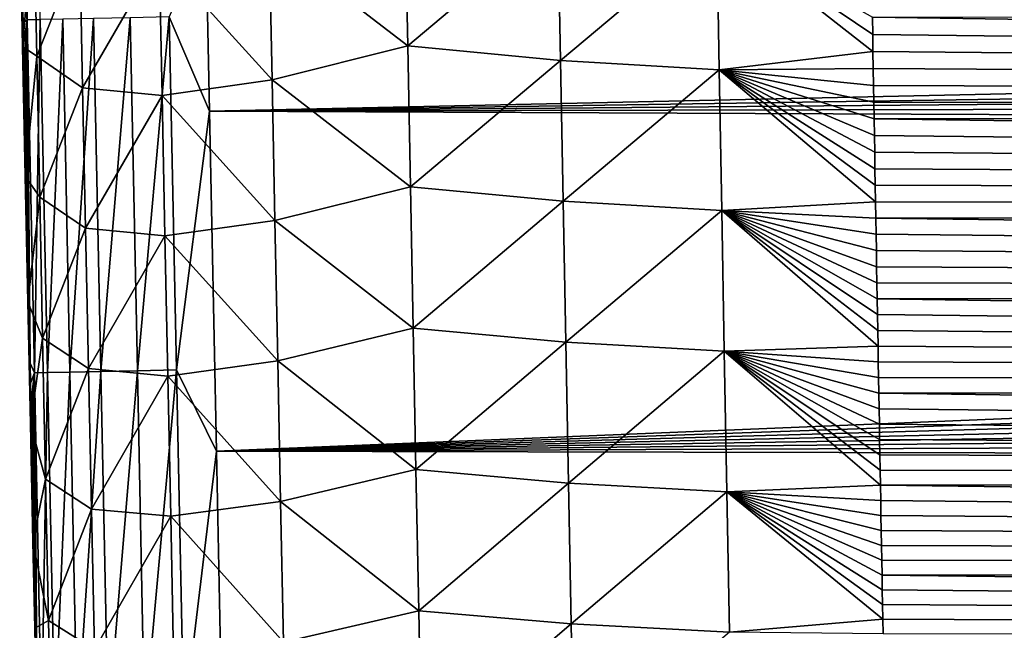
# Model space of a CAD drawing. Header units: metres. Extents: x -26 to 26, y -119 to 32.
# Tile 55 of 208: x -15.1 to -11.32, y -90.15 to -87.81. Entities that reach past the tile are written whole.
import ezdxf

# ---------------------------------------------------------------- set-up
doc = ezdxf.new("R2010")
doc.units = ezdxf.units.M
doc.layers.add('solid_13_411_041_XXX', color=7, linetype='CONTINUOUS')

msp = doc.modelspace()

# ---------------------------------------------------------------- linework, layer by layer
at = {"layer": 'solid_13_411_041_XXX'}
for points in [[(-15.048101, -86.451408, 144.735077), (-15.098473, -86.452446, 144.585052), (-15.071035, -87.808212, 144.584961)], [(-15.071035, -87.808212, 144.584961), (-15.098473, -86.452446, 144.585052), (-15.088362, -87.734558, 144.437424)], [(-15.020696, -87.807167, 144.735031), (-15.048101, -86.451408, 144.735077), (-15.071035, -87.808212, 144.584961)], [(-14.141521, -87.498573, 139.894058), (-13.62033, -87.365265, 139.468643), (-13.609865, -87.907753, 139.473099)], [(-13.609865, -87.907753, 139.473099), (-13.62033, -87.365265, 139.468643), (-13.032787, -87.423073, 139.164474)], [(-15.099706, -87.396523, 142.209167), (-15.088964, -87.910622, 142.211319), (-15.093642, -87.474945, 144.437439)], [(-15.045752, -87.405373, 141.613388), (-15.088964, -87.910622, 142.211319), (-15.099706, -87.396523, 142.209167)], [(-15.045752, -87.405373, 141.613388), (-15.034393, -87.947296, 141.616104), (-15.088964, -87.910622, 142.211319)], [(-14.869161, -87.529724, 141.004913), (-15.034393, -87.947296, 141.616104), (-15.045752, -87.405373, 141.613388)], [(-13.609865, -87.907753, 139.473099), (-13.032787, -87.423073, 139.164474), (-13.022776, -87.964142, 139.169174)], [(-13.022776, -87.964142, 139.169174), (-13.032787, -87.423073, 139.164474), (-12.423216, -87.46051, 138.990387)], [(-15.088964, -87.910622, 142.211319), (-15.091873, -87.561974, 144.437439), (-15.093642, -87.474945, 144.437439)], [(-14.371127, -88.159286, 145.144501), (-14.385142, -87.471214, 145.14444), (-14.525368, -87.79705, 145.129089)], [(14.383947, -87.531448, 145.14444), (-14.385142, -87.471214, 145.14444), (-14.371127, -88.159286, 145.144501)], [(-13.022776, -87.964142, 139.169174), (-12.423216, -87.46051, 138.990387), (-12.413668, -88.000542, 138.995224)], [(-12.423216, -87.46051, 138.990387), (-11.825443, -87.798599, 138.939163), (-11.824331, -87.864357, 138.939758)], [(-12.423216, -87.46051, 138.990387), (-11.824331, -87.864357, 138.939758), (-11.823222, -87.929832, 138.940338)], [(-12.413668, -88.000542, 138.995224), (-12.423216, -87.46051, 138.990387), (-11.823222, -87.929832, 138.940338)], [(-14.564279, -87.559921, 140.418503), (-14.141521, -87.498573, 139.894058), (-14.130719, -88.038513, 139.898148)], [(-14.130719, -88.038513, 139.898148), (-14.141521, -87.498573, 139.894058), (-13.609865, -87.907753, 139.473099)], [(-15.088964, -87.910622, 142.211319), (-15.090113, -87.648514, 144.437424), (-15.091873, -87.561974, 144.437439)], [(-14.857911, -88.069153, 141.008118), (-15.034393, -87.947296, 141.616104), (-14.869161, -87.529724, 141.004913)], [(-14.857911, -88.069153, 141.008118), (-14.869161, -87.529724, 141.004913), (-14.564279, -87.559921, 140.418503)], [(-14.857911, -88.069153, 141.008118), (-14.564279, -87.559921, 140.418503), (-14.553216, -88.098717, 140.422165)], [(-14.553216, -88.098717, 140.422165), (-14.564279, -87.559921, 140.418503), (-14.130719, -88.038513, 139.898148)], [(14.383947, -87.531448, 145.14444), (-14.371127, -88.159286, 145.144501), (14.380079, -87.721542, 145.144455)], [(-15.088964, -87.910622, 142.211319), (-15.088362, -87.734558, 144.437424), (-15.090113, -87.648514, 144.437424)], [(-15.088964, -87.910622, 142.211319), (-15.08662, -87.820099, 144.437408), (-15.088362, -87.734558, 144.437424)], [(-15.071035, -87.808212, 144.584961), (-15.088362, -87.734558, 144.437424), (-15.08662, -87.820099, 144.437408)], [(14.380079, -87.721542, 145.144455), (-14.371127, -88.159286, 145.144501), (14.376243, -87.909935, 145.14447)], [(11.825989, -87.768021, 138.938889), (11.819548, -88.147865, 138.942307), (-11.825443, -87.798599, 138.939163)], [(-15.088964, -87.910622, 142.211319), (-15.084887, -87.905151, 144.437408), (-15.08662, -87.820099, 144.437408)], [(-15.071035, -87.808212, 144.584961), (-15.08662, -87.820099, 144.437408), (-15.084887, -87.905151, 144.437408)], [(-15.071035, -87.808212, 144.584961), (-15.084887, -87.905151, 144.437408), (-15.083162, -87.989731, 144.437408)], [(-15.071035, -87.808212, 144.584961), (-15.083162, -87.989731, 144.437408), (-15.081447, -88.07383, 144.437393)], [(-15.071035, -87.808212, 144.584961), (-15.081447, -88.07383, 144.437393), (-15.07974, -88.157463, 144.437393)], [(-15.071035, -87.808212, 144.584961), (-15.07974, -88.157463, 144.437393), (-15.078041, -88.240631, 144.437378)], [(-15.071035, -87.808212, 144.584961), (-15.078041, -88.240631, 144.437378), (-15.07635, -88.323357, 144.437378)], [(-15.071035, -87.808212, 144.584961), (-15.07635, -88.323357, 144.437378), (-15.074667, -88.405632, 144.437363)], [(-15.071035, -87.808212, 144.584961), (-15.074667, -88.405632, 144.437363), (-15.072993, -88.487473, 144.437363)], [(-15.071035, -87.808212, 144.584961), (-15.072993, -88.487473, 144.437363), (-15.071326, -88.568886, 144.437363)], [(-15.071035, -87.808212, 144.584961), (-15.071326, -88.568886, 144.437363), (-15.069667, -88.649879, 144.437347)], [(-15.020696, -87.807167, 144.735031), (-15.071035, -87.808212, 144.584961), (-15.043328, -89.163971, 144.584885)], [(-15.071035, -87.808212, 144.584961), (-15.069667, -88.649879, 144.437347), (-15.068016, -88.730453, 144.437347)], [(-15.071035, -87.808212, 144.584961), (-15.068016, -88.730453, 144.437347), (-15.066372, -88.810585, 144.437332)], [(-15.071035, -87.808212, 144.584961), (-15.066372, -88.810585, 144.437332), (-15.064737, -88.890244, 144.437332)], [(-15.071035, -87.808212, 144.584961), (-15.064737, -88.890244, 144.437332), (-15.063112, -88.969437, 144.437332)], [(-15.071035, -87.808212, 144.584961), (-15.063112, -88.969437, 144.437332), (-15.061494, -89.04818, 144.437317)], [(-15.071035, -87.808212, 144.584961), (-15.061494, -89.04818, 144.437317), (-15.059885, -89.126472, 144.437317)], [(-15.043328, -89.163971, 144.584885), (-15.071035, -87.808212, 144.584961), (-15.059885, -89.126472, 144.437317)], [(-14.993016, -89.162926, 144.735001), (-15.020696, -87.807167, 144.735031), (-15.043328, -89.163971, 144.584885)], [(-14.934278, -87.805397, 144.875305), (-15.020696, -87.807167, 144.735031), (-14.993016, -89.162926, 144.735001)], [(-14.90661, -89.161133, 144.87532), (-14.934278, -87.805397, 144.875305), (-14.993016, -89.162926, 144.735001)], [(-14.816007, -87.802979, 144.993225), (-14.934278, -87.805397, 144.875305), (-14.90661, -89.161133, 144.87532)], [(-14.788331, -89.158691, 144.993286), (-14.816007, -87.802979, 144.993225), (-14.90661, -89.161133, 144.87532)], [(-14.675513, -87.80011, 145.079208), (-14.816007, -87.802979, 144.993225), (-14.788331, -89.158691, 144.993286)], [(-14.647818, -89.155792, 145.0793), (-14.675513, -87.80011, 145.079208), (-14.788331, -89.158691, 144.993286)], [(-14.525368, -87.79705, 145.129089), (-14.675513, -87.80011, 145.079208), (-14.647818, -89.155792, 145.0793)], [(-14.497646, -89.15271, 145.129196), (-14.525368, -87.79705, 145.129089), (-14.647818, -89.155792, 145.0793)], [(-14.371127, -88.159286, 145.144501), (-14.525368, -87.79705, 145.129089), (-14.497646, -89.15271, 145.129196)], [(11.819548, -88.147865, 138.942307), (-11.824331, -87.864357, 138.939758), (-11.825443, -87.798599, 138.939163)], [(11.819548, -88.147865, 138.942307), (-11.823222, -87.929832, 138.940338), (-11.824331, -87.864357, 138.939758)], [(-15.088964, -87.910622, 142.211319), (-15.083162, -87.989731, 144.437408), (-15.084887, -87.905151, 144.437408)], [(-15.088964, -87.910622, 142.211319), (-15.078534, -88.408569, 142.213486), (-15.083162, -87.989731, 144.437408)], [(-15.034393, -87.947296, 141.616104), (-15.078534, -88.408569, 142.213486), (-15.088964, -87.910622, 142.211319)], [(14.376243, -87.909935, 145.14447), (-14.371127, -88.159286, 145.144501), (14.372436, -88.096611, 145.144485)], [(-14.130719, -88.038513, 139.898148), (-13.609865, -87.907753, 139.473099), (-13.599345, -88.450249, 139.477585)], [(-13.599345, -88.450249, 139.477585), (-13.609865, -87.907753, 139.473099), (-13.022776, -87.964142, 139.169174)], [(-12.413668, -88.000542, 138.995224), (-11.823222, -87.929832, 138.940338), (-11.822117, -87.995018, 138.940933)], [(11.819548, -88.147865, 138.942307), (-11.822117, -87.995018, 138.940933), (-11.823222, -87.929832, 138.940338)], [(-15.034393, -87.947296, 141.616104), (-15.023005, -88.48922, 141.618896), (-15.078534, -88.408569, 142.213486)], [(-14.857911, -88.069153, 141.008118), (-15.023005, -88.48922, 141.618896), (-15.034393, -87.947296, 141.616104)], [(-13.599345, -88.450249, 139.477585), (-13.022776, -87.964142, 139.169174), (-13.012695, -88.505219, 139.173874)], [(-13.012695, -88.505219, 139.173874), (-13.022776, -87.964142, 139.169174), (-12.413668, -88.000542, 138.995224)], [(-15.078534, -88.408569, 142.213486), (-15.081447, -88.07383, 144.437393), (-15.083162, -87.989731, 144.437408)], [(-13.012695, -88.505219, 139.173874), (-12.413668, -88.000542, 138.995224), (-12.404036, -88.540565, 139.000061)], [(-12.413668, -88.000542, 138.995224), (-11.822117, -87.995018, 138.940933), (-11.821014, -88.059921, 138.941513)], [(-12.413668, -88.000542, 138.995224), (-11.821014, -88.059921, 138.941513), (-11.819915, -88.124557, 138.942108)], [(-12.413668, -88.000542, 138.995224), (-11.819915, -88.124557, 138.942108), (-11.81882, -88.188911, 138.942688)], [(-12.413668, -88.000542, 138.995224), (-11.81882, -88.188911, 138.942688), (-11.817727, -88.253006, 138.943268)], [(-12.413668, -88.000542, 138.995224), (-11.817727, -88.253006, 138.943268), (-11.816638, -88.316826, 138.943848)], [(-12.413668, -88.000542, 138.995224), (-11.816638, -88.316826, 138.943848), (-11.815552, -88.380394, 138.944412)], [(-12.413668, -88.000542, 138.995224), (-11.815552, -88.380394, 138.944412), (-11.814469, -88.443695, 138.944992)], [(-12.413668, -88.000542, 138.995224), (-11.814469, -88.443695, 138.944992), (-11.81339, -88.506752, 138.945557)], [(-12.404036, -88.540565, 139.000061), (-12.413668, -88.000542, 138.995224), (-11.81339, -88.506752, 138.945557)], [(11.819548, -88.147865, 138.942307), (-11.821014, -88.059921, 138.941513), (-11.822117, -87.995018, 138.940933)], [(-14.553216, -88.098717, 140.422165), (-14.130719, -88.038513, 139.898148), (-14.119875, -88.578461, 139.902267)], [(-14.119875, -88.578461, 139.902267), (-14.130719, -88.038513, 139.898148), (-13.599345, -88.450249, 139.477585)], [(-15.078534, -88.408569, 142.213486), (-15.07974, -88.157463, 144.437393), (-15.081447, -88.07383, 144.437393)], [(-14.846632, -88.608589, 141.011368), (-15.023005, -88.48922, 141.618896), (-14.857911, -88.069153, 141.008118)], [(-14.846632, -88.608589, 141.011368), (-14.857911, -88.069153, 141.008118), (-14.553216, -88.098717, 140.422165)], [(11.819548, -88.147865, 138.942307), (-11.819915, -88.124557, 138.942108), (-11.821014, -88.059921, 138.941513)], [(-14.846632, -88.608589, 141.011368), (-14.553216, -88.098717, 140.422165), (-14.542118, -88.637512, 140.425858)], [(-14.542118, -88.637512, 140.425858), (-14.553216, -88.098717, 140.422165), (-14.119875, -88.578461, 139.902267)], [(14.372436, -88.096611, 145.144485), (-14.371127, -88.159286, 145.144501), (14.368662, -88.28141, 145.144501)], [(11.819548, -88.147865, 138.942307), (-11.81882, -88.188911, 138.942688), (-11.819915, -88.124557, 138.942108)], [(-15.078534, -88.408569, 142.213486), (-15.078041, -88.240631, 144.437378), (-15.07974, -88.157463, 144.437393)], [(-14.34435, -89.464462, 145.144608), (-14.371127, -88.159286, 145.144501), (-14.497646, -89.15271, 145.129196)], [(14.368662, -88.28141, 145.144501), (-14.371127, -88.159286, 145.144501), (-14.34435, -89.464462, 145.144608)], [(11.819548, -88.147865, 138.942307), (11.813232, -88.517731, 138.945648), (-11.81882, -88.188911, 138.942688)], [(11.813232, -88.517731, 138.945648), (-11.817727, -88.253006, 138.943268), (-11.81882, -88.188911, 138.942688)], [(-15.078534, -88.408569, 142.213486), (-15.07635, -88.323357, 144.437378), (-15.078041, -88.240631, 144.437378)], [(14.368662, -88.28141, 145.144501), (-14.34435, -89.464462, 145.144608), (14.36492, -88.464363, 145.144516)], [(11.813232, -88.517731, 138.945648), (-11.816638, -88.316826, 138.943848), (-11.817727, -88.253006, 138.943268)], [(11.813232, -88.517731, 138.945648), (-11.815552, -88.380394, 138.944412), (-11.816638, -88.316826, 138.943848)], [(-15.078534, -88.408569, 142.213486), (-15.074667, -88.405632, 144.437363), (-15.07635, -88.323357, 144.437378)], [(11.813232, -88.517731, 138.945648), (-11.814469, -88.443695, 138.944992), (-11.815552, -88.380394, 138.944412)], [(-15.078534, -88.408569, 142.213486), (-15.072993, -88.487473, 144.437363), (-15.074667, -88.405632, 144.437363)], [(-15.078534, -88.408569, 142.213486), (-15.068395, -88.891457, 142.215637), (-15.072993, -88.487473, 144.437363)], [(-15.023005, -88.48922, 141.618896), (-15.068395, -88.891457, 142.215637), (-15.078534, -88.408569, 142.213486)], [(14.36492, -88.464363, 145.144516), (-14.34435, -89.464462, 145.144608), (14.361209, -88.645523, 145.144531)], [(-14.119875, -88.578461, 139.902267), (-13.599345, -88.450249, 139.477585), (-13.588768, -88.992744, 139.482071)], [(-13.588768, -88.992744, 139.482071), (-13.599345, -88.450249, 139.477585), (-13.012695, -88.505219, 139.173874)], [(11.813232, -88.517731, 138.945648), (-11.81339, -88.506752, 138.945557), (-11.814469, -88.443695, 138.944992)], [(-15.068395, -88.891457, 142.215637), (-15.071326, -88.568886, 144.437363), (-15.072993, -88.487473, 144.437363)], [(-15.023005, -88.48922, 141.618896), (-15.011589, -89.031136, 141.621765), (-15.068395, -88.891457, 142.215637)], [(-14.846632, -88.608589, 141.011368), (-15.011589, -89.031136, 141.621765), (-15.023005, -88.48922, 141.618896)], [(-13.588768, -88.992744, 139.482071), (-13.012695, -88.505219, 139.173874), (-13.002543, -89.046295, 139.178589)], [(-13.002543, -89.046295, 139.178589), (-13.012695, -88.505219, 139.173874), (-12.404036, -88.540565, 139.000061)], [(-12.404036, -88.540565, 139.000061), (-11.81339, -88.506752, 138.945557), (-11.812313, -88.569557, 138.946121)], [(11.813232, -88.517731, 138.945648), (-11.812313, -88.569557, 138.946121), (-11.81339, -88.506752, 138.945557)], [(-13.002543, -89.046295, 139.178589), (-12.404036, -88.540565, 139.000061), (-12.39432, -89.080597, 139.004898)], [(-12.404036, -88.540565, 139.000061), (-11.812313, -88.569557, 138.946121), (-11.81124, -88.632095, 138.946686)], [(-12.404036, -88.540565, 139.000061), (-11.81124, -88.632095, 138.946686), (-11.81017, -88.694344, 138.94725)], [(-12.404036, -88.540565, 139.000061), (-11.81017, -88.694344, 138.94725), (-11.809104, -88.75631, 138.947815)], [(-12.404036, -88.540565, 139.000061), (-11.809104, -88.75631, 138.947815), (-11.808042, -88.818001, 138.948364)], [(-12.404036, -88.540565, 139.000061), (-11.808042, -88.818001, 138.948364), (-11.806981, -88.87941, 138.948929)], [(-12.404036, -88.540565, 139.000061), (-11.806981, -88.87941, 138.948929), (-11.805925, -88.940544, 138.949478)], [(-12.404036, -88.540565, 139.000061), (-11.805925, -88.940544, 138.949478), (-11.804872, -89.001411, 138.950027)], [(-12.404036, -88.540565, 139.000061), (-11.804872, -89.001411, 138.950027), (-11.803822, -89.062012, 138.950577)], [(-12.39432, -89.080597, 139.004898), (-12.404036, -88.540565, 139.000061), (-11.803822, -89.062012, 138.950577)], [(11.813232, -88.517731, 138.945648), (11.807047, -88.877266, 138.948898), (-11.812313, -88.569557, 138.946121)], [(-15.068395, -88.891457, 142.215637), (-15.069667, -88.649879, 144.437347), (-15.071326, -88.568886, 144.437363)], [(-14.542118, -88.637512, 140.425858), (-14.119875, -88.578461, 139.902267), (-14.108986, -89.118416, 139.906418)], [(-14.108986, -89.118416, 139.906418), (-14.119875, -88.578461, 139.902267), (-13.588768, -88.992744, 139.482071)], [(11.807047, -88.877266, 138.948898), (-11.81124, -88.632095, 138.946686), (-11.812313, -88.569557, 138.946121)], [(-14.835323, -89.148026, 141.014679), (-15.011589, -89.031136, 141.621765), (-14.846632, -88.608589, 141.011368)], [(-14.835323, -89.148026, 141.014679), (-14.846632, -88.608589, 141.011368), (-14.542118, -88.637512, 140.425858)], [(-15.068395, -88.891457, 142.215637), (-15.068016, -88.730453, 144.437347), (-15.069667, -88.649879, 144.437347)], [(-14.835323, -89.148026, 141.014679), (-14.542118, -88.637512, 140.425858), (-14.530985, -89.176308, 140.429611)], [(-14.530985, -89.176308, 140.429611), (-14.542118, -88.637512, 140.425858), (-14.108986, -89.118416, 139.906418)], [(14.361209, -88.645523, 145.144531), (-14.34435, -89.464462, 145.144608), (14.35753, -88.824936, 145.144547)], [(11.807047, -88.877266, 138.948898), (-11.81017, -88.694344, 138.94725), (-11.81124, -88.632095, 138.946686)], [(11.807047, -88.877266, 138.948898), (-11.809104, -88.75631, 138.947815), (-11.81017, -88.694344, 138.94725)], [(-15.068395, -88.891457, 142.215637), (-15.066372, -88.810585, 144.437332), (-15.068016, -88.730453, 144.437347)], [(11.807047, -88.877266, 138.948898), (-11.808042, -88.818001, 138.948364), (-11.809104, -88.75631, 138.947815)], [(-15.068395, -88.891457, 142.215637), (-15.064737, -88.890244, 144.437332), (-15.066372, -88.810585, 144.437332)], [(14.35753, -88.824936, 145.144547), (-14.34435, -89.464462, 145.144608), (14.35388, -89.002663, 145.144562)], [(11.807047, -88.877266, 138.948898), (-11.806981, -88.87941, 138.948929), (-11.808042, -88.818001, 138.948364)], [(11.807047, -88.877266, 138.948898), (11.800985, -89.226982, 138.952057), (-11.806981, -88.87941, 138.948929)], [(11.800985, -89.226982, 138.952057), (-11.805925, -88.940544, 138.949478), (-11.806981, -88.87941, 138.948929)], [(-15.068395, -88.891457, 142.215637), (-15.063112, -88.969437, 144.437332), (-15.064737, -88.890244, 144.437332)], [(-15.068395, -88.891457, 142.215637), (-15.058535, -89.35997, 142.217804), (-15.063112, -88.969437, 144.437332)], [(-15.011589, -89.031136, 141.621765), (-15.058535, -89.35997, 142.217804), (-15.068395, -88.891457, 142.215637)], [(11.800985, -89.226982, 138.952057), (-11.804872, -89.001411, 138.950027), (-11.805925, -88.940544, 138.949478)], [(-15.058535, -89.35997, 142.217804), (-15.061494, -89.04818, 144.437317), (-15.063112, -88.969437, 144.437332)], [(-14.108986, -89.118416, 139.906418), (-13.588768, -88.992744, 139.482071), (-13.578134, -89.535233, 139.486572)], [(-13.578134, -89.535233, 139.486572), (-13.588768, -88.992744, 139.482071), (-13.002543, -89.046295, 139.178589)], [(-15.011589, -89.031136, 141.621765), (-15.000144, -89.573059, 141.624695), (-15.058535, -89.35997, 142.217804)], [(-14.835323, -89.148026, 141.014679), (-15.000144, -89.573059, 141.624695), (-15.011589, -89.031136, 141.621765)], [(14.35388, -89.002663, 145.144562), (-14.34435, -89.464462, 145.144608), (14.35026, -89.178757, 145.144577)], [(11.800985, -89.226982, 138.952057), (-11.803822, -89.062012, 138.950577), (-11.804872, -89.001411, 138.950027)], [(-15.058535, -89.35997, 142.217804), (-15.059885, -89.126472, 144.437317), (-15.061494, -89.04818, 144.437317)], [(-13.578134, -89.535233, 139.486572), (-13.002543, -89.046295, 139.178589), (-12.99232, -89.587364, 139.183304)], [(-12.99232, -89.587364, 139.183304), (-13.002543, -89.046295, 139.178589), (-12.39432, -89.080597, 139.004898)], [(-12.39432, -89.080597, 139.004898), (-11.803822, -89.062012, 138.950577), (-11.802775, -89.122353, 138.951111)], [(11.800985, -89.226982, 138.952057), (-11.802775, -89.122353, 138.951111), (-11.803822, -89.062012, 138.950577)], [(-12.99232, -89.587364, 139.183304), (-12.39432, -89.080597, 139.004898), (-12.384516, -89.620628, 139.009735)], [(-12.39432, -89.080597, 139.004898), (-11.802775, -89.122353, 138.951111), (-11.801732, -89.182426, 138.95166)], [(-12.39432, -89.080597, 139.004898), (-11.801732, -89.182426, 138.95166), (-11.800692, -89.242249, 138.952194)], [(-12.39432, -89.080597, 139.004898), (-11.800692, -89.242249, 138.952194), (-11.799655, -89.301819, 138.952744)], [(-12.39432, -89.080597, 139.004898), (-11.799655, -89.301819, 138.952744), (-11.798621, -89.361137, 138.953278)], [(-12.39432, -89.080597, 139.004898), (-11.798621, -89.361137, 138.953278), (-11.79759, -89.420219, 138.953812)], [(-12.39432, -89.080597, 139.004898), (-11.79759, -89.420219, 138.953812), (-11.796562, -89.47905, 138.954346)], [(-12.39432, -89.080597, 139.004898), (-11.796562, -89.47905, 138.954346), (-11.795538, -89.537643, 138.954865)], [(-12.39432, -89.080597, 139.004898), (-11.795538, -89.537643, 138.954865), (-11.794517, -89.596001, 138.955399)], [(-12.384516, -89.620628, 139.009735), (-12.39432, -89.080597, 139.004898), (-11.794517, -89.596001, 138.955399)], [(-15.058535, -89.35997, 142.217804), (-15.058284, -89.204323, 144.437317), (-15.059885, -89.126472, 144.437317)], [(-15.043328, -89.163971, 144.584885), (-15.059885, -89.126472, 144.437317), (-15.058284, -89.204323, 144.437317)], [(-14.823985, -89.687462, 141.018036), (-15.000144, -89.573059, 141.624695), (-14.835323, -89.148026, 141.014679)], [(-14.823985, -89.687462, 141.018036), (-14.835323, -89.148026, 141.014679), (-14.530985, -89.176308, 140.429611)], [(-14.530985, -89.176308, 140.429611), (-14.108986, -89.118416, 139.906418), (-14.098053, -89.658363, 139.910583)], [(-14.098053, -89.658363, 139.910583), (-14.108986, -89.118416, 139.906418), (-13.578134, -89.535233, 139.486572)], [(11.800985, -89.226982, 138.952057), (-11.801732, -89.182426, 138.95166), (-11.802775, -89.122353, 138.951111)], [(-15.043328, -89.163971, 144.584885), (-15.058284, -89.204323, 144.437317), (-15.056691, -89.281746, 144.437302)], [(-15.043328, -89.163971, 144.584885), (-15.056691, -89.281746, 144.437302), (-15.055106, -89.358734, 144.437302)], [(-15.043328, -89.163971, 144.584885), (-15.055106, -89.358734, 144.437302), (-15.053529, -89.435318, 144.437302)], [(-15.043328, -89.163971, 144.584885), (-15.053529, -89.435318, 144.437302), (-15.051959, -89.511482, 144.437286)], [(-15.043328, -89.163971, 144.584885), (-15.051959, -89.511482, 144.437286), (-15.050397, -89.58725, 144.437286)], [(-15.043328, -89.163971, 144.584885), (-15.050397, -89.58725, 144.437286), (-15.048842, -89.662621, 144.437286)], [(-15.043328, -89.163971, 144.584885), (-15.048842, -89.662621, 144.437286), (-15.047295, -89.737602, 144.437271)], [(-15.043328, -89.163971, 144.584885), (-15.047295, -89.737602, 144.437271), (-15.045753, -89.81221, 144.437271)], [(-15.043328, -89.163971, 144.584885), (-15.045753, -89.81221, 144.437271), (-15.04422, -89.886421, 144.437271)], [(-15.043328, -89.163971, 144.584885), (-15.04422, -89.886421, 144.437271), (-15.042695, -89.960197, 144.437256)], [(-14.993016, -89.162926, 144.735001), (-15.043328, -89.163971, 144.584885), (-15.015351, -90.51973, 144.584839)], [(-15.043328, -89.163971, 144.584885), (-15.042695, -89.960197, 144.437256), (-15.041178, -90.033546, 144.437256)], [(-15.043328, -89.163971, 144.584885), (-15.041178, -90.033546, 144.437256), (-15.039669, -90.106468, 144.437256)], [(-15.043328, -89.163971, 144.584885), (-15.039669, -90.106468, 144.437256), (-15.038167, -90.178978, 144.437256)], [(-15.043328, -89.163971, 144.584885), (-15.038167, -90.178978, 144.437256), (-15.036674, -90.251083, 144.437241)], [(-15.043328, -89.163971, 144.584885), (-15.036674, -90.251083, 144.437241), (-15.035188, -90.322792, 144.437241)], [(-15.043328, -89.163971, 144.584885), (-15.035188, -90.322792, 144.437241), (-15.033709, -90.394104, 144.437241)], [(-15.043328, -89.163971, 144.584885), (-15.033709, -90.394104, 144.437241), (-15.032237, -90.465042, 144.437241)], [(-15.015351, -90.51973, 144.584839), (-15.043328, -89.163971, 144.584885), (-15.032237, -90.465042, 144.437241)], [(-14.965064, -90.518669, 144.734985), (-14.993016, -89.162926, 144.735001), (-15.015351, -90.51973, 144.584839)], [(-14.90661, -89.161133, 144.87532), (-14.993016, -89.162926, 144.735001), (-14.965064, -90.518669, 144.734985)], [(-14.878668, -90.516869, 144.875336), (-14.90661, -89.161133, 144.87532), (-14.965064, -90.518669, 144.734985)], [(-14.788331, -89.158691, 144.993286), (-14.90661, -89.161133, 144.87532), (-14.878668, -90.516869, 144.875336)], [(-14.760383, -90.514404, 144.993347), (-14.788331, -89.158691, 144.993286), (-14.878668, -90.516869, 144.875336)], [(-14.823985, -89.687462, 141.018036), (-14.530985, -89.176308, 140.429611), (-14.519817, -89.715103, 140.433395)], [(-14.647818, -89.155792, 145.0793), (-14.788331, -89.158691, 144.993286), (-14.760383, -90.514404, 144.993347)], [(-14.619852, -90.511475, 145.079391), (-14.647818, -89.155792, 145.0793), (-14.760383, -90.514404, 144.993347)], [(-14.497646, -89.15271, 145.129196), (-14.647818, -89.155792, 145.0793), (-14.619852, -90.511475, 145.079391)], [(-14.469658, -90.508354, 145.129303), (-14.497646, -89.15271, 145.129196), (-14.619852, -90.511475, 145.079391)], [(-14.519817, -89.715103, 140.433395), (-14.530985, -89.176308, 140.429611), (-14.098053, -89.658363, 139.910583)], [(-14.34435, -89.464462, 145.144608), (-14.497646, -89.15271, 145.129196), (-14.469658, -90.508354, 145.129303)], [(14.35026, -89.178757, 145.144577), (-14.34435, -89.464462, 145.144608), (14.346668, -89.353256, 145.144592)], [(11.800985, -89.226982, 138.952057), (-11.800692, -89.242249, 138.952194), (-11.801732, -89.182426, 138.95166)], [(-15.058535, -89.35997, 142.217804), (-15.056691, -89.281746, 144.437302), (-15.058284, -89.204323, 144.437317)], [(11.800985, -89.226982, 138.952057), (11.795046, -89.567535, 138.955139), (-11.800692, -89.242249, 138.952194)], [(11.795046, -89.567535, 138.955139), (-11.799655, -89.301819, 138.952744), (-11.800692, -89.242249, 138.952194)], [(-15.058535, -89.35997, 142.217804), (-15.055106, -89.358734, 144.437302), (-15.056691, -89.281746, 144.437302)], [(11.795046, -89.567535, 138.955139), (-11.798621, -89.361137, 138.953278), (-11.799655, -89.301819, 138.952744)], [(-15.058535, -89.35997, 142.217804), (-15.053529, -89.435318, 144.437302), (-15.055106, -89.358734, 144.437302)], [(-15.058535, -89.35997, 142.217804), (-15.048962, -89.813828, 142.219971), (-15.053529, -89.435318, 144.437302)], [(-15.000144, -89.573059, 141.624695), (-15.048962, -89.813828, 142.219971), (-15.058535, -89.35997, 142.217804)], [(14.346668, -89.353256, 145.144592), (-14.34435, -89.464462, 145.144608), (14.343105, -89.526215, 145.144608)], [(11.795046, -89.567535, 138.955139), (-11.79759, -89.420219, 138.953812), (-11.798621, -89.361137, 138.953278)], [(-15.048962, -89.813828, 142.219971), (-15.051959, -89.511482, 144.437286), (-15.053529, -89.435318, 144.437302)], [(11.795046, -89.567535, 138.955139), (-11.796562, -89.47905, 138.954346), (-11.79759, -89.420219, 138.953812)], [(-14.319167, -90.681152, 145.144714), (-14.34435, -89.464462, 145.144608), (-14.469658, -90.508354, 145.129303)], [(14.343105, -89.526215, 145.144608), (-14.34435, -89.464462, 145.144608), (-14.319167, -90.681152, 145.144714)], [(11.795046, -89.567535, 138.955139), (-11.795538, -89.537643, 138.954865), (-11.796562, -89.47905, 138.954346)], [(-15.048962, -89.813828, 142.219971), (-15.050397, -89.58725, 144.437286), (-15.051959, -89.511482, 144.437286)], [(14.343105, -89.526215, 145.144608), (-14.319167, -90.681152, 145.144714), (14.339573, -89.697479, 145.144623)], [(-14.098053, -89.658363, 139.910583), (-13.578134, -89.535233, 139.486572), (-13.567442, -90.077721, 139.491089)], [(-13.567442, -90.077721, 139.491089), (-13.578134, -89.535233, 139.486572), (-12.99232, -89.587364, 139.183304)], [(11.795046, -89.567535, 138.955139), (-11.794517, -89.596001, 138.955399), (-11.795538, -89.537643, 138.954865)], [(11.795046, -89.567535, 138.955139), (11.78923, -89.898575, 138.95813), (-11.794517, -89.596001, 138.955399)], [(-15.048962, -89.813828, 142.219971), (-15.048842, -89.662621, 144.437286), (-15.050397, -89.58725, 144.437286)], [(-15.000144, -89.573059, 141.624695), (-14.988672, -90.114967, 141.627716), (-15.048962, -89.813828, 142.219971)], [(-14.823985, -89.687462, 141.018036), (-14.988672, -90.114967, 141.627716), (-15.000144, -89.573059, 141.624695)], [(-13.567442, -90.077721, 139.491089), (-12.99232, -89.587364, 139.183304), (-12.982024, -90.128433, 139.188034)], [(-12.982024, -90.128433, 139.188034), (-12.99232, -89.587364, 139.183304), (-12.384516, -89.620628, 139.009735)], [(-12.384516, -89.620628, 139.009735), (-11.794517, -89.596001, 138.955399), (-11.793498, -89.654129, 138.955917)], [(11.78923, -89.898575, 138.95813), (-11.793498, -89.654129, 138.955917), (-11.794517, -89.596001, 138.955399)], [(-12.982024, -90.128433, 139.188034), (-12.384516, -89.620628, 139.009735), (-12.374623, -90.160652, 139.014572)], [(-12.384516, -89.620628, 139.009735), (-11.793498, -89.654129, 138.955917), (-11.792482, -89.712029, 138.956451)], [(-12.384516, -89.620628, 139.009735), (-11.792482, -89.712029, 138.956451), (-11.791471, -89.769669, 138.95697)], [(-12.384516, -89.620628, 139.009735), (-11.791471, -89.769669, 138.95697), (-11.790462, -89.827042, 138.957489)], [(-12.384516, -89.620628, 139.009735), (-11.790462, -89.827042, 138.957489), (-11.789456, -89.884155, 138.958008)], [(-12.384516, -89.620628, 139.009735), (-11.789456, -89.884155, 138.958008), (-11.788454, -89.941017, 138.958511)], [(-12.384516, -89.620628, 139.009735), (-11.788454, -89.941017, 138.958511), (-11.787455, -89.997627, 138.95903)], [(-12.384516, -89.620628, 139.009735), (-11.787455, -89.997627, 138.95903), (-11.786458, -90.053978, 138.959534)], [(-12.384516, -89.620628, 139.009735), (-11.786458, -90.053978, 138.959534), (-11.785465, -90.110092, 138.960037)], [(-12.374623, -90.160652, 139.014572), (-12.384516, -89.620628, 139.009735), (-11.785465, -90.110092, 138.960037)], [(-15.048962, -89.813828, 142.219971), (-15.047295, -89.737602, 144.437271), (-15.048842, -89.662621, 144.437286)], [(-14.519817, -89.715103, 140.433395), (-14.098053, -89.658363, 139.910583), (-14.087075, -90.198296, 139.91478)], [(-14.087075, -90.198296, 139.91478), (-14.098053, -89.658363, 139.910583), (-13.567442, -90.077721, 139.491089)], [(11.78923, -89.898575, 138.95813), (-11.792482, -89.712029, 138.956451), (-11.793498, -89.654129, 138.955917)], [(-14.812617, -90.226883, 141.021469), (-14.988672, -90.114967, 141.627716), (-14.823985, -89.687462, 141.018036)], [(-14.812617, -90.226883, 141.021469), (-14.823985, -89.687462, 141.018036), (-14.519817, -89.715103, 140.433395)], [(-14.812617, -90.226883, 141.021469), (-14.519817, -89.715103, 140.433395), (-14.508615, -90.253883, 140.43721)], [(-14.508615, -90.253883, 140.43721), (-14.519817, -89.715103, 140.433395), (-14.087075, -90.198296, 139.91478)], [(14.339573, -89.697479, 145.144623), (-14.319167, -90.681152, 145.144714), (14.336071, -89.867035, 145.144638)], [(11.78923, -89.898575, 138.95813), (-11.791471, -89.769669, 138.95697), (-11.792482, -89.712029, 138.956451)], [(-15.048962, -89.813828, 142.219971), (-15.045753, -89.81221, 144.437271), (-15.047295, -89.737602, 144.437271)], [(11.78923, -89.898575, 138.95813), (-11.790462, -89.827042, 138.957489), (-11.791471, -89.769669, 138.95697)], [(-15.048962, -89.813828, 142.219971), (-15.04422, -89.886421, 144.437271), (-15.045753, -89.81221, 144.437271)], [(-15.048962, -89.813828, 142.219971), (-15.041955, -90.145401, 142.221603), (-15.04422, -89.886421, 144.437271)], [(-14.988672, -90.114967, 141.627716), (-15.041955, -90.145401, 142.221603), (-15.048962, -89.813828, 142.219971)], [(11.78923, -89.898575, 138.95813), (-11.789456, -89.884155, 138.958008), (-11.790462, -89.827042, 138.957489)], [(14.336071, -89.867035, 145.144638), (-14.319167, -90.681152, 145.144714), (14.332598, -90.034927, 145.144653)], [(-15.041955, -90.145401, 142.221603), (-15.042695, -89.960197, 144.437256), (-15.04422, -89.886421, 144.437271)], [(11.78923, -89.898575, 138.95813), (-11.788454, -89.941017, 138.958511), (-11.789456, -89.884155, 138.958008)], [(11.78923, -89.898575, 138.95813), (11.783533, -90.220673, 138.961044), (-11.788454, -89.941017, 138.958511)], [(11.783533, -90.220673, 138.961044), (-11.787455, -89.997627, 138.95903), (-11.788454, -89.941017, 138.958511)], [(-15.041955, -90.145401, 142.221603), (-15.041178, -90.033546, 144.437256), (-15.042695, -89.960197, 144.437256)], [(11.783533, -90.220673, 138.961044), (-11.786458, -90.053978, 138.959534), (-11.787455, -89.997627, 138.95903)], [(-15.041955, -90.145401, 142.221603), (-15.039669, -90.106468, 144.437256), (-15.041178, -90.033546, 144.437256)], [(14.332598, -90.034927, 145.144653), (-14.319167, -90.681152, 145.144714), (14.329155, -90.201195, 145.144669)], [(11.783533, -90.220673, 138.961044), (-11.785465, -90.110092, 138.960037), (-11.786458, -90.053978, 138.959534)], [(-14.087075, -90.198296, 139.91478), (-13.567442, -90.077721, 139.491089), (-13.556691, -90.620186, 139.495621)], [(-13.556691, -90.620186, 139.495621), (-13.567442, -90.077721, 139.491089), (-12.982024, -90.128433, 139.188034)], [(-15.041955, -90.145401, 142.221603), (-15.038167, -90.178978, 144.437256), (-15.039669, -90.106468, 144.437256)], [(-14.988672, -90.114967, 141.627716), (-14.977173, -90.656868, 141.630814), (-15.041955, -90.145401, 142.221603)], [(-14.812617, -90.226883, 141.021469), (-14.977173, -90.656868, 141.630814), (-14.988672, -90.114967, 141.627716)], [(-13.556691, -90.620186, 139.495621), (-12.982024, -90.128433, 139.188034), (-12.971655, -90.669487, 139.192764)], [(-12.971655, -90.669487, 139.192764), (-12.982024, -90.128433, 139.188034), (-12.374623, -90.160652, 139.014572)], [(-12.374623, -90.160652, 139.014572), (-11.785465, -90.110092, 138.960037), (-11.784475, -90.165955, 138.960541)], [(11.783533, -90.220673, 138.961044), (-11.784475, -90.165955, 138.960541), (-11.785465, -90.110092, 138.960037)], [(-15.041955, -90.145401, 142.221603), (-15.035094, -90.469551, 142.223221), (-15.038167, -90.178978, 144.437256)], [(-14.977173, -90.656868, 141.630814), (-15.035094, -90.469551, 142.223221), (-15.041955, -90.145401, 142.221603)]]:
    msp.add_3dface(points, dxfattribs=at)

doc.saveas('drawing.dxf')
